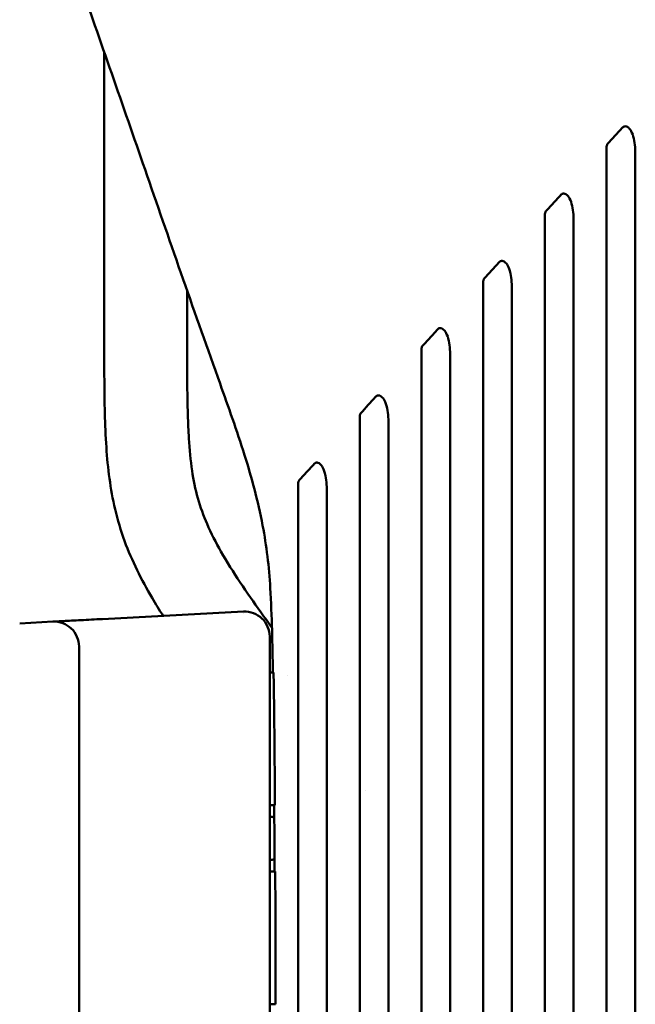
# Model space of a CAD drawing. Header units: millimetres. Extents: x 0 to 4878, y -120 to 1682.
# Tile 83 of 256: x 465 to 503, y 1251 to 1310. Entities that reach past the tile are written whole.
import ezdxf

# ---------------------------------------------------------------- set-up
doc = ezdxf.new("R2010")
doc.units = ezdxf.units.MM
doc.header["$LTSCALE"] = 2
doc.layers.add('Sichtbar (ISO)', color=7, linetype='Continuous', lineweight=50)

msp = doc.modelspace()

# ---------------------------------------------------------------- linework, layer by layer
at = {"layer": 'Sichtbar (ISO)'}
for p, q in [((470.5828, 1290.1517), (470.5828, 1307.8969)), ((475.5828, 1293.5023), (475.5828, 1290.1517)), ((470.4792, 1273.7354), (478.9794, 1274.1808)), ((467.4793, 1273.5782), (465.4792, 1273.4734)), ((478.988, 1274.0862), (478.988, 1274.0862)), ((480.5578, 1272.6829), (480.5578, 1248.3443)), ((469.0578, 1272.0802), (469.0578, 1248.947)), ((480.5578, 1270.5136), (480.7928, 1270.5136)), ((481.6514, 1270.3304), (481.6514, 1270.3304)), ((486.3583, 1263.3992), (486.3583, 1263.3991)), ((480.8748, 1262.5136), (480.5578, 1262.5136)), ((480.5578, 1258.5136), (480.8941, 1258.5136)), ((480.9165, 1250.5136), (480.5578, 1250.5136))]:
    msp.add_line(p, q, dxfattribs=at)
for centre, radius, start, end in [((479.0578, 1272.6829), 1.5, 0, 92.998418), ((467.5578, 1272.0802), 1.5, 0, 92.999), ((480.5578, 1260.5136), 1.3, 77.653987, 90), ((480.5578, 1260.5136), 1.3, 270, 282.875007)]:
    msp.add_arc(centre, radius, start, end, dxfattribs=at)
msp.add_ellipse((470.5576, 1272.2375), major_axis=(-0.0785, 1.4979), ratio=0.0070443, start_param=0, end_param=0.0000227, dxfattribs=at)
for points, knots in [([(480.7535, 1270.5136), (480.7253, 1272.2111), (480.692, 1273.9107), (480.5222, 1276.8777), (480.3652, 1278.1579), (479.8408, 1280.8862), (479.4604, 1282.3016), (478.5743, 1285.1085), (478.0659, 1286.5183), (476.0569, 1292.1295), (474.6066, 1296.2972), (471.824, 1304.3398), (470.4903, 1308.2039), (468.4408, 1313.9206), (467.7421, 1315.8071), (466.441, 1319.7939), (465.8043, 1321.9826), (465.6557, 1324.4434)], [0, 0, 0, 0, 0.5094559, 0.5094559, 0.8939617, 0.8939617, 1.3789092, 1.3789092, 1.9278409, 1.9278409, 3.572663, 3.572663, 5.1084231, 5.1084231, 5.8749357, 5.8749357, 6.6547799, 6.6547799, 6.6547799, 6.6547799]), ([(500.9575, 1302.3934), (501.1047, 1302.5538), (501.252, 1302.7142), (501.5464, 1303.0351), (501.6935, 1303.1956), (501.8407, 1303.3561)], [-0.14317367, -0.14317367, -0.14317367, -0.14317367, -0.07158903, -0.07158903, -0.00001274, -0.00001274, -0.00001274, -0.00001274]), ([(502.6082, 1301.6478), (502.6081, 1302.0033), (502.5929, 1302.3713), (502.48, 1302.8726), (502.4275, 1303.0185), (502.2951, 1303.2613), (502.2302, 1303.3242), (502.1607, 1303.3821), (502.1185, 1303.4095), (502.0374, 1303.4336), (502.003, 1303.4365), (501.946, 1303.4264), (501.924, 1303.4184), (501.8802, 1303.3936), (501.8594, 1303.3765), (501.8407, 1303.3562)], [0.00000207, 0.00000207, 0.00000207, 0.00000207, 0.10667569, 0.10667569, 0.1647739, 0.1647739, 0.22588515, 0.22588515, 0.28101723, 0.28101723, 0.31972169, 0.31972169, 0.3457486, 0.3457486, 0.37416077, 0.37416077, 0.37416077, 0.37416077]), ([(500.8678, 1195.5136), (500.8678, 1198.853), (500.8677, 1230.181), (500.8678, 1275.5403), (500.8675, 1295.1651), (500.8678, 1302.1174)], [-3.1606532, -3.1606532, -3.1606532, -3.1606532, -2.0859627, -2.0859627, -0.000001, -0.000001, -0.000001, -0.000001]), ([(500.8678, 1302.1174), (500.8678, 1302.171), (500.8741, 1302.2245), (500.8976, 1302.2974), (500.907, 1302.3192), (500.9297, 1302.3594), (500.9427, 1302.3774), (500.9575, 1302.3934)], [-0.030553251, -0.030553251, -0.030553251, -0.030553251, -0.014547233, -0.014547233, -0.007175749, -0.007175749, -0.000009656, -0.000009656, -0.000009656, -0.000009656]), ([(502.6078, 1195.5136), (502.6078, 1198.923), (502.6077, 1230.6356), (502.6077, 1250.3204), (502.6105, 1291.1527), (502.6082, 1301.6473)], [0.000001, 0.000001, 0.000001, 0.000001, 1.0228129, 1.0228129, 1.2569035, 1.2569035, 1.2569035, 1.2569035]), ([(498.1234, 1299.3045), (497.976, 1299.1438), (497.8287, 1298.9831), (497.5339, 1298.6618), (497.3865, 1298.5012), (497.2391, 1298.3406)], [0.00001639, 0.00001639, 0.00001639, 0.00001639, 0.07172292, 0.07172292, 0.14344049, 0.14344049, 0.14344049, 0.14344049]), ([(498.8902, 1297.5845), (498.8901, 1297.9414), (498.875, 1298.3106), (498.7623, 1298.8151), (498.7097, 1298.9626), (498.5845, 1299.1934), (498.5232, 1299.2616), (498.4471, 1299.3251), (498.404, 1299.356), (498.3185, 1299.3812), (498.2848, 1299.3841), (498.2285, 1299.3744), (498.2065, 1299.3665), (498.1628, 1299.342), (498.1421, 1299.3249), (498.1234, 1299.3046)], [0.00000205, 0.00000205, 0.00000205, 0.00000205, 0.10706539, 0.10706539, 0.16561871, 0.16561871, 0.21990879, 0.21990879, 0.25016529, 0.25016529, 0.26895726, 0.26895726, 0.28178411, 0.28178411, 0.29575893, 0.29575893, 0.29575893, 0.29575893]), ([(497.1497, 1195.5136), (497.1497, 1199.2957), (497.1497, 1235.1384), (497.1497, 1285.484), (497.1495, 1293.7325), (497.1497, 1298.0663)], [-1.9700438, -1.9700438, -1.9700438, -1.9700438, -1.3007026, -1.3007026, -0.000001, -0.000001, -0.000001, -0.000001]), ([(497.1497, 1298.0663), (497.1497, 1298.1195), (497.156, 1298.1727), (497.1794, 1298.2451), (497.1888, 1298.2669), (497.2114, 1298.3068), (497.2244, 1298.3247), (497.2391, 1298.3406)], [-0.03036502, -0.03036502, -0.03036502, -0.03036502, -0.014463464, -0.014463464, -0.007142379, -0.007142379, -0.00001174, -0.00001174, -0.00001174, -0.00001174]), ([(498.8902, 1297.5841), (498.8927, 1289.4113), (498.8896, 1263.1317), (498.8897, 1232.3051), (498.8897, 1213.9094), (498.8897, 1195.5136)], [-9.2479803, -9.2479803, -9.2479803, -9.2479803, -5.5187242, -5.5187242, -0.000001, -0.000001, -0.000001, -0.000001]), ([(494.4017, 1295.2482), (494.2542, 1295.0872), (494.1066, 1294.9263), (493.8114, 1294.6045), (493.6638, 1294.4436), (493.5162, 1294.2828)], [0.00002107, 0.00002107, 0.00002107, 0.00002107, 0.07189511, 0.07189511, 0.14378408, 0.14378408, 0.14378408, 0.14378408]), ([(495.1676, 1293.5128), (495.1675, 1293.8715), (495.1525, 1294.2426), (495.0299, 1294.7977), (494.9673, 1294.9379), (494.8622, 1295.133), (494.8009, 1295.2028), (494.7261, 1295.2655), (494.687, 1295.2943), (494.602, 1295.3236), (494.568, 1295.3265), (494.5133, 1295.3196), (494.4901, 1295.3122), (494.4436, 1295.2876), (494.4215, 1295.2698), (494.4018, 1295.2483)], [0.00000203, 0.00000203, 0.00000203, 0.00000203, 0.10762822, 0.10762822, 0.1820785, 0.1820785, 0.27960709, 0.27960709, 0.32599659, 0.32599659, 0.36089947, 0.36089947, 0.3883165, 0.3883165, 0.41821122, 0.41821122, 0.41821122, 0.41821122]), ([(493.427, 1294.0106), (493.4268, 1289.7324), (493.427, 1281.7725), (493.427, 1233.4103), (493.427, 1199.1121), (493.427, 1195.5136)], [0.000001, 0.000001, 0.000001, 0.000001, 1.2847619, 1.2847619, 1.9246784, 1.9246784, 1.9246784, 1.9246784]), ([(493.427, 1294.0106), (493.427, 1294.0633), (493.4333, 1294.1161), (493.4567, 1294.188), (493.466, 1294.2096), (493.4886, 1294.2493), (493.5015, 1294.2671), (493.5162, 1294.2828)], [-0.030143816, -0.030143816, -0.030143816, -0.030143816, -0.01436315, -0.01436315, -0.00710307, -0.00710307, -0.000014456, -0.000014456, -0.000014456, -0.000014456]), ([(495.167, 1195.5136), (495.167, 1212.9732), (495.167, 1230.4327), (495.167, 1272.0261), (495.1694, 1287.512), (495.1676, 1293.5124)], [0.000001, 0.000001, 0.000001, 0.000001, 5.2378676, 5.2378676, 12.4780046, 12.4780046, 12.4780046, 12.4780046]), ([(490.6828, 1291.1938), (490.5374, 1291.0316), (490.3904, 1290.8713), (490.0954, 1290.5497), (489.9475, 1290.3885), (489.7995, 1290.2284)], [0.00056393, 0.00056393, 0.00056393, 0.00056393, 0.07226398, 0.07226398, 0.14436958, 0.14436958, 0.14436958, 0.14436958]), ([(491.4493, 1289.4422), (491.4492, 1289.8003), (491.435, 1290.1749), (491.3226, 1290.6913), (491.2693, 1290.8435), (491.1447, 1291.0771), (491.0834, 1291.1489), (491.0064, 1291.2136), (490.967, 1291.2428), (490.8821, 1291.2718), (490.8482, 1291.2747), (490.7938, 1291.2675), (490.7709, 1291.26), (490.7255, 1291.2355), (490.7041, 1291.2182), (490.685, 1291.1963)], [0.000001, 0.000001, 0.000001, 0.000001, 0.10746711, 0.10746711, 0.16691645, 0.16691645, 0.22000948, 0.22000948, 0.24406351, 0.24406351, 0.26185261, 0.26185261, 0.27548534, 0.27548534, 0.29012858, 0.29012858, 0.29012858, 0.29012858]), ([(489.7089, 1289.9602), (489.7089, 1290.0124), (489.7152, 1290.0647), (489.7387, 1290.1363), (489.7481, 1290.1578), (489.7706, 1290.1971), (489.7833, 1290.2146), (489.7995, 1290.2284)], [-0.030040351, -0.030040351, -0.030040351, -0.030040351, -0.014396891, -0.014396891, -0.007133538, -0.007133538, -0.000164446, -0.000164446, -0.000164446, -0.000164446]), ([(474.1281, 1273.9266), (473.9022, 1274.2817), (473.682, 1274.6403), (473.469, 1275.0035), (472.8243, 1276.1029), (472.2454, 1277.2433), (471.8077, 1278.4389), (471.5787, 1279.0645), (471.3882, 1279.7052), (471.2355, 1280.3537), (470.947, 1281.5786), (470.793, 1282.8311), (470.7062, 1284.0865), (470.6588, 1284.7724), (470.6315, 1285.4592), (470.614, 1286.1462), (470.5799, 1287.4808), (470.5828, 1288.8165), (470.5828, 1290.1517)], [0.73082217, 0.73082217, 0.73082217, 0.73082217, 0.75088861, 0.75088861, 0.75088861, 0.81163639, 0.81163639, 0.81163639, 0.84342403, 0.84342403, 0.84342403, 0.90346722, 0.90346722, 0.90346722, 0.93627437, 0.93627437, 0.93627437, 1, 1, 1, 1]), ([(475.5828, 1290.1517), (475.5828, 1288.7789), (475.58, 1287.406), (475.6202, 1286.0338), (475.634, 1285.5607), (475.6529, 1285.0878), (475.6823, 1284.6154), (475.7227, 1283.9635), (475.783, 1283.3128), (475.8795, 1282.6666), (475.9627, 1282.1093), (476.0729, 1281.5553), (476.225, 1281.0129), (476.3731, 1280.4845), (476.5611, 1279.9671), (476.78, 1279.4635), (477.0264, 1278.8966), (477.3122, 1278.3473), (477.6181, 1277.8099), (477.9804, 1277.1736), (478.371, 1276.554), (478.7765, 1275.9443), (479.1819, 1275.3348), (479.6021, 1274.7352), (480.0284, 1274.1401), (480.2493, 1273.8317), (480.4719, 1273.5246), (480.6955, 1273.2182)], [0, 0, 0, 0, 0.06551724, 0.06551724, 0.06551724, 0.08810313, 0.08810313, 0.08810313, 0.11927517, 0.11927517, 0.11927517, 0.14616215, 0.14616215, 0.14616215, 0.17235611, 0.17235611, 0.17235611, 0.20183698, 0.20183698, 0.20183698, 0.23674265, 0.23674265, 0.23674265, 0.27163482, 0.27163482, 0.27163482, 0.28971328, 0.28971328, 0.28971328, 0.28971328]), ([(489.7089, 1289.9602), (489.7088, 1287.4484), (489.7086, 1283.8102), (489.7089, 1262.5105), (489.7089, 1254.1181), (489.7089, 1230.6818), (489.7089, 1213.0977), (489.7089, 1195.5136)], [0.000001, 0.000001, 0.000001, 0.000001, 0.7551832, 0.7551832, 1.085013, 1.085013, 2.0760447, 2.0760447, 2.0760447, 2.0760447]), ([(491.4489, 1195.5136), (491.4489, 1212.2654), (491.4489, 1229.0171), (491.4489, 1271.749), (491.4507, 1284.2595), (491.4493, 1289.4422)], [0.000001, 0.000001, 0.000001, 0.000001, 5.0255296, 5.0255296, 12.8195616, 12.8195616, 12.8195616, 12.8195616]), ([(487.7264, 1285.3626), (487.7263, 1285.724), (487.7124, 1286.1015), (487.5941, 1286.6557), (487.5341, 1286.805), (487.4236, 1287.0146), (487.3626, 1287.0894), (487.2769, 1287.1617), (487.2382, 1287.1886), (487.1571, 1287.2157), (487.1233, 1287.2185), (487.0696, 1287.2106), (487.0476, 1287.2033), (487.0039, 1287.1794), (486.9831, 1287.1626), (486.9644, 1287.1421)], [0.000001, 0.000001, 0.000001, 0.000001, 0.1085014, 0.1085014, 0.17910195, 0.17910195, 0.25460694, 0.25460694, 0.29316499, 0.29316499, 0.32336158, 0.32336158, 0.34520035, 0.34520035, 0.36875813, 0.36875813, 0.36875813, 0.36875813]), ([(486.9643, 1287.1419), (486.8162, 1286.9802), (486.6679, 1286.8185), (486.3714, 1286.4953), (486.2231, 1286.3337), (486.0749, 1286.1723)], [0.00003221, 0.00003221, 0.00003221, 0.00003221, 0.07239801, 0.07239801, 0.14478727, 0.14478727, 0.14478727, 0.14478727]), ([(485.9862, 1285.9052), (485.9862, 1285.9317), (485.9879, 1285.9583), (485.9953, 1286.0093), (486.0008, 1286.0336), (486.0159, 1286.0792), (486.0252, 1286.1003), (486.0476, 1286.1393), (486.0603, 1286.1568), (486.0749, 1286.1723)], [-0.029569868, -0.029569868, -0.029569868, -0.029569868, -0.021603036, -0.021603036, -0.014119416, -0.014119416, -0.007013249, -0.007013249, -0.000020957, -0.000020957, -0.000020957, -0.000020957]), ([(485.9862, 1285.9052), (485.9863, 1284.5924), (485.9861, 1283.2467), (485.9863, 1277.0593), (485.9862, 1267.5688), (485.9862, 1229.8076), (485.9862, 1212.6606), (485.9862, 1195.5136)], [0.000001, 0.000001, 0.000001, 0.000001, 0.395539, 0.395539, 1.6027361, 1.6027361, 2.606887, 2.606887, 2.606887, 2.606887]), ([(487.7262, 1195.5136), (487.7262, 1211.6798), (487.7262, 1227.846), (487.7262, 1271.319), (487.7272, 1280.9822), (487.7264, 1285.3626)], [0.000001, 0.000001, 0.000001, 0.000001, 4.849865, 4.849865, 13.041881, 13.041881, 13.041881, 13.041881]), ([(483.2489, 1283.0924), (483.1003, 1282.9301), (482.9516, 1282.768), (482.6542, 1282.4438), (482.5055, 1282.2817), (482.3568, 1282.1198)], [0.00004406, 0.00004406, 0.00004406, 0.00004406, 0.07275878, 0.07275878, 0.14550384, 0.14550384, 0.14550384, 0.14550384]), ([(484.0079, 1281.2849), (484.0078, 1281.6506), (483.9943, 1282.0318), (483.8774, 1282.5926), (483.8175, 1282.746), (483.7065, 1282.9596), (483.6452, 1283.0372), (483.5566, 1283.1123), (483.5174, 1283.1393), (483.4393, 1283.1647), (483.4053, 1283.1685), (483.3499, 1283.1593), (483.3288, 1283.152), (483.287, 1283.1286), (483.2671, 1283.1124), (483.2491, 1283.0926)], [0.000001, 0.000001, 0.000001, 0.000001, 0.10987228, 0.10987228, 0.18147309, 0.18147309, 0.25500439, 0.25500439, 0.29145097, 0.29145097, 0.31735542, 0.31735542, 0.33380418, 0.33380418, 0.35140802, 0.35140802, 0.35140802, 0.35140802]), ([(482.2681, 1281.8558), (482.2681, 1281.8818), (482.2698, 1281.908), (482.2772, 1281.9582), (482.2827, 1281.9822), (482.2979, 1282.0274), (482.3071, 1282.0483), (482.3295, 1282.087), (482.3423, 1282.1045), (482.3568, 1282.1198)], [-0.029268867, -0.029268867, -0.029268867, -0.029268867, -0.021419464, -0.021419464, -0.014036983, -0.014036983, -0.006995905, -0.006995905, -0.000023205, -0.000023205, -0.000023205, -0.000023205]), ([(482.2681, 1281.8558), (482.2683, 1280.5201), (482.2685, 1279.2993), (482.2673, 1274.1527), (482.2681, 1267.3774), (482.2681, 1229.975), (482.2681, 1212.7443), (482.2681, 1195.5136)], [0.000001, 0.000001, 0.000001, 0.000001, 0.4039402, 0.4039402, 1.4996181, 1.4996181, 2.4355479, 2.4355479, 2.4355479, 2.4355479]), ([(484.0081, 1195.5136), (484.0081, 1211.4132), (484.0081, 1227.3128), (484.0081, 1270.0451), (484.0082, 1277.5765), (484.0079, 1281.2849)], [0.000001, 0.000001, 0.000001, 0.000001, 4.7698719, 4.7698719, 12.8197141, 12.8197141, 12.8197141, 12.8197141]), ([(467.4799, 1273.5782), (467.484, 1273.5784), (467.5363, 1273.5812), (467.6885, 1273.5892), (467.8006, 1273.595), (467.8123, 1273.5956)], [0.01278883, 0.01278883, 0.01278883, 0.01278883, 0.14285714, 0.28571429, 0.30192677, 0.30192677, 0.30192677, 0.30192677]), ([(468.126, 1273.6121), (468.1298, 1273.6123), (468.2735, 1273.6198), (468.447, 1273.6289), (468.6333, 1273.6387), (468.6435, 1273.6392)], [0.4246903, 0.4246903, 0.4246903, 0.4246903, 0.42857143, 0.57142857, 0.57965171, 0.57965171, 0.57965171, 0.57965171]), ([(469.1557, 1273.6661), (469.1644, 1273.6665), (469.3724, 1273.6774), (469.5933, 1273.689), (469.8072, 1273.7002)], [0.70809199, 0.70809199, 0.70809199, 0.70809199, 0.71428571, 0.85491461, 0.85491461, 0.85491461, 0.85491461]), ([(480.7928, 1270.5136), (480.8156, 1269.2052), (480.8319, 1267.8239), (480.8509, 1265.8507), (480.8565, 1265.1835), (480.8665, 1263.8503), (480.8709, 1263.1693), (480.8748, 1262.5136)], [-0.78487254, -0.78487254, -0.78487254, -0.78487254, -0.39488505, -0.39488505, -0.19677144, -0.19677144, -0.00005122, -0.00005122, -0.00005122, -0.00005122]), ([(480.8941, 1258.5136), (480.8993, 1257.1823), (480.9036, 1255.8465), (480.9109, 1253.181), (480.914, 1251.8455), (480.9165, 1250.5136)], [-0.79914794, -0.79914794, -0.79914794, -0.79914794, -0.39959367, -0.39959367, -0.00001826, -0.00001826, -0.00001826, -0.00001826])]:
    msp.add_open_spline(points, degree=3, knots=knots, dxfattribs=at)
for points in [[(467.8123, 1273.5956), (467.9007, 1273.6003), (468.0063, 1273.6058), (468.126, 1273.6121)], [(468.6435, 1273.6392), (468.8025, 1273.6475), (468.975, 1273.6566), (469.1557, 1273.6661)], [(469.8072, 1273.7002), (470.0266, 1273.7117), (470.2535, 1273.7235), (470.4791, 1273.7354)], [(480.8503, 1258.5136), (480.8453, 1259.847), (480.8393, 1261.1803), (480.8317, 1262.5136)]]:
    msp.add_open_spline(points, degree=3, dxfattribs=at)

doc.saveas('drawing.dxf')
